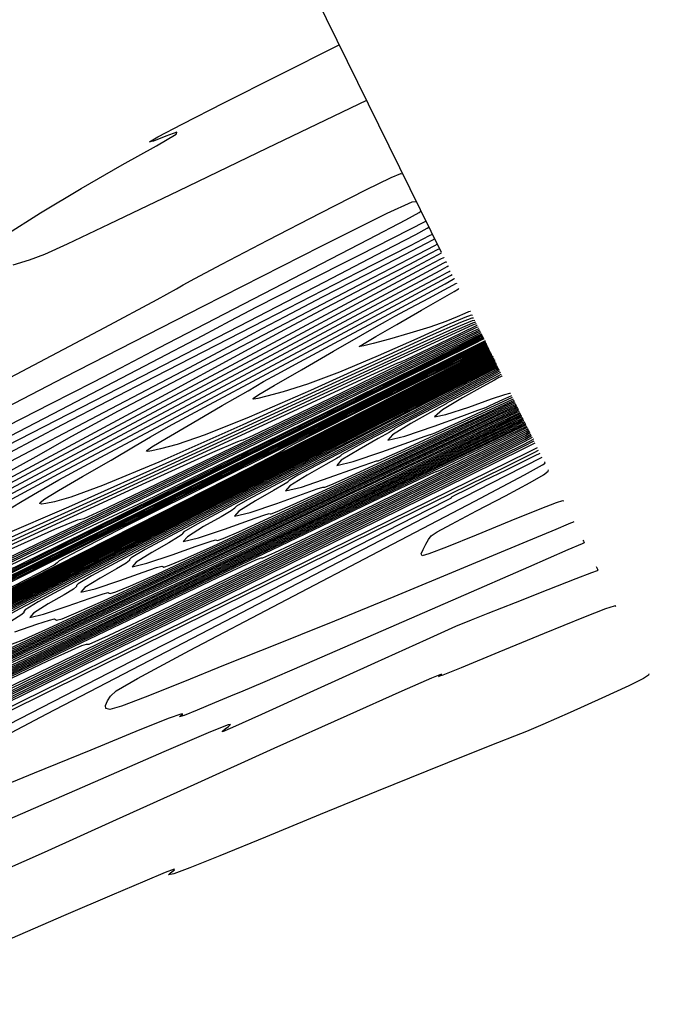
# Model space of a CAD drawing. Extents: x 3249832 to 3255657, y 13789405 to 13793316.
# Tile 182 of 256: x 3255412 to 3255441, y 13790008 to 13790052. Entities that reach past the tile are written whole.
import ezdxf

# ---------------------------------------------------------------- set-up
doc = ezdxf.new("R2010")
doc.units = 0
doc.header["$LTSCALE"] = 100
doc.header["$MEASUREMENT"] = 0
doc.linetypes.add('DASHED', pattern=[0.75, 0.5, -0.25])
for name, color, linetype in [('GRATIO_CON', 10, 'CONTINUOUS'), ('GRATIO_ICON', 7, 'CONTINUOUS'), ('PLAN', 7, 'CONTINUOUS'), ('TARGETS_EAST', 7, 'CONTINUOUS')]:
    doc.layers.add(name, color=color, linetype=linetype)

# ---------------------------------------------------------------- blocks, each defined once
blk = doc.blocks.new('Gratio_032316_contours')
at = {"layer": 'GRATIO_CON', "color": 5, "linetype": 'Continuous', "flags": 128}
for points in [[(3255426.986, 13790048.118), (3255422.567, 13790045.993), (3255418.599, 13790044.087), (3255415.535, 13790042.616), (3255413.666, 13790041.726), (3255412.647, 13790041.267), (3255411.972, 13790041.015), (3255411.245, 13790040.791)], [(3255410.892, 13790042.11), (3255412.48, 13790043.111), (3255414.289, 13790044.201), (3255416.115, 13790045.247), (3255417.64, 13790046.102), (3255418.52, 13790046.615), (3255418.545, 13790046.701), (3255418.049, 13790046.524), (3255417.502, 13790046.312), (3255417.32, 13790046.27), (3255417.699, 13790046.495), (3255418.781, 13790047.062), (3255420.64, 13790048.009), (3255423.063, 13790049.232), (3255425.768, 13790050.595)], [(3255432.227, 13790037.496), (3255432.224, 13790037.498), (3255432.222, 13790037.499), (3255432.22, 13790037.501), (3255431.76, 13790037.276), (3255428.551, 13790035.688), (3255419.844, 13790031.376), (3255404.267, 13790023.664), (3255385.963, 13790014.624), (3255370.453, 13790007.013)], [(3255393.413, 13790026.356), (3255396.284, 13790027.841), (3255397.98, 13790028.747), (3255399.454, 13790029.56), (3255401.926, 13790030.901), (3255406.163, 13790033.157), (3255411.129, 13790035.786), (3255415.336, 13790038.012), (3255417.671, 13790039.257), (3255418.529, 13790039.726), (3255418.681, 13790039.825), (3255418.823, 13790039.915), (3255419.342, 13790040.198), (3255420.552, 13790040.835), (3255422.598, 13790041.898), (3255424.963, 13790043.118), (3255426.964, 13790044.136), (3255428.09, 13790044.686), (3255428.518, 13790044.862), (3255428.596, 13790044.852)], [(3255432.204, 13790037.54), (3255432.202, 13790037.541), (3255432.2, 13790037.543), (3255432.198, 13790037.544), (3255431.829, 13790037.363), (3255429.253, 13790036.089), (3255422.263, 13790032.628), (3255409.759, 13790026.437), (3255395.065, 13790019.179), (3255382.614, 13790013.07), (3255375.628, 13790009.715), (3255372.494, 13790008.293)], [(3255394.78, 13790025.933), (3255398.499, 13790027.865), (3255401.672, 13790029.528), (3255403.589, 13790030.564), (3255405.303, 13790031.5), (3255408.309, 13790033.089), (3255413.544, 13790035.797), (3255419.714, 13790038.96), (3255424.968, 13790041.629), (3255427.917, 13790043.094), (3255429.021, 13790043.599), (3255429.203, 13790043.623)], [(3255432.181, 13790037.584), (3255431.901, 13790037.449), (3255429.957, 13790036.489), (3255424.683, 13790033.878), (3255415.251, 13790029.209), (3255404.167, 13790023.735), (3255394.775, 13790019.126), (3255389.436, 13790016.562), (3255386.586, 13790015.254), (3255383.68, 13790013.922), (3255378.882, 13790011.641), (3255373.194, 13790008.908), (3255368.33, 13790006.573)], [(3255394.453, 13790024.943), (3255397.47, 13790026.54), (3255399.257, 13790027.521), (3255400.603, 13790028.277), (3255402.576, 13790029.332), (3255405.873, 13790031.03), (3255409.716, 13790032.984), (3255412.955, 13790034.627), (3255414.819, 13790035.579), (3255416.044, 13790036.216), (3255417.745, 13790037.101), (3255420.673, 13790038.616), (3255424.139, 13790040.408), (3255427.089, 13790041.937), (3255428.735, 13790042.8), (3255429.335, 13790043.13), (3255429.414, 13790043.193)], [(3255432.158, 13790037.628), (3255431.969, 13790037.537), (3255430.658, 13790036.89), (3255427.102, 13790035.13), (3255420.742, 13790031.981), (3255413.269, 13790028.29), (3255406.936, 13790025.183), (3255403.245, 13790023.409), (3255400.679, 13790022.215), (3255396.972, 13790020.47), (3255390.609, 13790017.415), (3255383.093, 13790013.789), (3255376.68, 13790010.7), (3255373.064, 13790008.986), (3255371.691, 13790008.391)], [(3255370.578, 13790010.936), (3255373.426, 13790012.485), (3255375.626, 13790013.739), (3255376.781, 13790014.496), (3255377.487, 13790015.033), (3255378.591, 13790015.748), (3255380.66, 13790016.906), (3255383.145, 13790018.252), (3255385.215, 13790019.397), (3255386.35, 13790020.102), (3255387.263, 13790020.706), (3255388.978, 13790021.697), (3255392.265, 13790023.44), (3255396.883, 13790025.83), (3255402.342, 13790028.641), (3255408.098, 13790031.613), (3255413.396, 13790034.36), (3255417.432, 13790036.462), (3255419.702, 13790037.656), (3255420.923, 13790038.304), (3255422.114, 13790038.925), (3255424.071, 13790039.923), (3255426.689, 13790041.249), (3255429.636, 13790042.738)], [(3255432.112, 13790037.717), (3255431.776, 13790037.551), (3255431.479, 13790037.404), (3255431.259, 13790037.296), (3255430.861, 13790037.104), (3255428.865, 13790036.137), (3255423.556, 13790033.565), (3255414.064, 13790028.964), (3255402.891, 13790023.552), (3255393.381, 13790018.955), (3255388.042, 13790016.396), (3255386.044, 13790015.482), (3255385.719, 13790015.413), (3255385.592, 13790015.481), (3255384.957, 13790015.324), (3255383.298, 13790014.668), (3255380.348, 13790013.365), (3255376.847, 13790011.776), (3255373.781, 13790010.385), (3255371.897, 13790009.563)], [(3255372.218, 13790011.192), (3255373.134, 13790011.752), (3255374.809, 13790012.682), (3255377.343, 13790014.046), (3255380.79, 13790015.884), (3255385.037, 13790018.153), (3255389.311, 13790020.454), (3255392.672, 13790022.301), (3255394.541, 13790023.391), (3255395.772, 13790024.149), (3255397.581, 13790025.184), (3255400.782, 13790026.903), (3255404.586, 13790028.913), (3255407.807, 13790030.621), (3255409.675, 13790031.645), (3255411.111, 13790032.446), (3255413.455, 13790033.696), (3255417.574, 13790035.831), (3255422.457, 13790038.337), (3255426.619, 13790040.468), (3255428.945, 13790041.659), (3255429.802, 13790042.1), (3255429.923, 13790042.166)], [(3255432.084, 13790037.775), (3255431.841, 13790037.66), (3255430.151, 13790036.843), (3255425.564, 13790034.62), (3255417.358, 13790030.643), (3255407.699, 13790025.964), (3255399.477, 13790021.99), (3255394.863, 13790019.778)], [(3255392.267, 13790021.761), (3255397.254, 13790024.438), (3255401.196, 13790026.582), (3255403.421, 13790027.838), (3255404.915, 13790028.707), (3255407.076, 13790029.902), (3255410.842, 13790031.901), (3255415.307, 13790034.243), (3255419.103, 13790036.233), (3255421.252, 13790037.372), (3255422.347, 13790037.964), (3255423.368, 13790038.508), (3255425.036, 13790039.372), (3255427.012, 13790040.388), (3255428.695, 13790041.255), (3255429.634, 13790041.746), (3255429.977, 13790041.935), (3255430.022, 13790041.974)], [(3255432.056, 13790037.834), (3255431.855, 13790037.743), (3255430.472, 13790037.077), (3255426.724, 13790035.263), (3255420.017, 13790032.013), (3255412.123, 13790028.19), (3255405.405, 13790024.942), (3255401.634, 13790023.134), (3255400.223, 13790022.488), (3255399.994, 13790022.439), (3255399.852, 13790022.46), (3255399.03, 13790022.174), (3255396.842, 13790021.238), (3255392.936, 13790019.474)], [(3255393.849, 13790022.356), (3255399.496, 13790025.37), (3255405.197, 13790028.422), (3255409.719, 13790030.863), (3255412.278, 13790032.273), (3255413.874, 13790033.169), (3255415.952, 13790034.298), (3255419.505, 13790036.172), (3255423.711, 13790038.37), (3255427.294, 13790040.236), (3255429.297, 13790041.278), (3255430.036, 13790041.662), (3255430.142, 13790041.717)], [(3255432.027, 13790037.893), (3255431.87, 13790037.825), (3255430.794, 13790037.311), (3255427.883, 13790035.905), (3255422.675, 13790033.383), (3255416.547, 13790030.416), (3255411.332, 13790027.895), (3255408.405, 13790026.491), (3255407.31, 13790025.989), (3255407.132, 13790025.951), (3255406.982, 13790025.949), (3255406.066, 13790025.599), (3255403.614, 13790024.523), (3255399.23, 13790022.528), (3255394.017, 13790020.14)], [(3255395.232, 13790022.848), (3255400.378, 13790025.592), (3255406.726, 13790028.979), (3255413.139, 13790032.407), (3255418.242, 13790035.144), (3255421.087, 13790036.684), (3255422.444, 13790037.429), (3255423.514, 13790038.009), (3255425.197, 13790038.897), (3255427.189, 13790039.938), (3255428.887, 13790040.822), (3255429.837, 13790041.315), (3255430.188, 13790041.496), (3255430.239, 13790041.52)], [(3255431.957, 13790038.032), (3255431.889, 13790038.004), (3255431.433, 13790037.787), (3255430.199, 13790037.192), (3255427.992, 13790036.125), (3255425.396, 13790034.868), (3255423.187, 13790033.8), (3255421.947, 13790033.205), (3255421.483, 13790032.993), (3255421.407, 13790032.976), (3255421.242, 13790032.928), (3255420.138, 13790032.448), (3255417.158, 13790031.093), (3255411.818, 13790028.636), (3255405.463, 13790025.715), (3255399.893, 13790023.184), (3255396.476, 13790021.688), (3255394.841, 13790021.044)], [(3255394.856, 13790021.872), (3255395.786, 13790022.424), (3255396.582, 13790022.904), (3255397.124, 13790023.252), (3255397.892, 13790023.715), (3255399.52, 13790024.622), (3255402.488, 13790026.223), (3255406.677, 13790028.46), (3255411.816, 13790031.198), (3255417.522, 13790034.24), (3255422.953, 13790037.14), (3255427.156, 13790039.385), (3255429.458, 13790040.616), (3255430.306, 13790041.07), (3255430.429, 13790041.134), (3255430.432, 13790041.13), (3255430.436, 13790041.124), (3255430.442, 13790041.117)], [(3255431.918, 13790038.105), (3255431.897, 13790038.097), (3255431.751, 13790038.027), (3255431.356, 13790037.837), (3255430.651, 13790037.496), (3255429.821, 13790037.094), (3255429.114, 13790036.752), (3255428.718, 13790036.562), (3255428.569, 13790036.494), (3255428.545, 13790036.489), (3255428.372, 13790036.418), (3255427.175, 13790035.873), (3255423.93, 13790034.378), (3255418.112, 13790031.691), (3255411.186, 13790028.503)], [(3255407.982, 13790028.908), (3255412.203, 13790031.161), (3255416.872, 13790033.647), (3255421.421, 13790036.071), (3255425.375, 13790038.182), (3255428.286, 13790039.738), (3255429.861, 13790040.583), (3255430.441, 13790040.896), (3255430.524, 13790040.942), (3255430.525, 13790040.942), (3255430.527, 13790040.939), (3255430.531, 13790040.933), (3255430.535, 13790040.927), (3255430.54, 13790040.919), (3255430.545, 13790040.91)], [(3255431.881, 13790038.179), (3255431.717, 13790038.111), (3255430.586, 13790037.594), (3255427.521, 13790036.179), (3255422.025, 13790033.639), (3255415.471, 13790030.624), (3255409.702, 13790028.008)], [(3255410.074, 13790029.771), (3255413.475, 13790031.594), (3255417.73, 13790033.862), (3255421.928, 13790036.096), (3255425.32, 13790037.902), (3255427.798, 13790039.225), (3255429.416, 13790040.092), (3255430.264, 13790040.55), (3255430.576, 13790040.722), (3255430.62, 13790040.75), (3255430.62, 13790040.751), (3255430.621, 13790040.75), (3255430.622, 13790040.747)], [(3255431.846, 13790038.254), (3255431.706, 13790038.211), (3255430.783, 13790037.803), (3255428.292, 13790036.663), (3255423.827, 13790034.606), (3255418.48, 13790032.154), (3255413.723, 13790030.011), (3255410.679, 13790028.711)], [(3255410.656, 13790029.689), (3255411.662, 13790030.279), (3255412.337, 13790030.684), (3255413.297, 13790031.229), (3255415.352, 13790032.345), (3255418.968, 13790034.279), (3255423.256, 13790036.563), (3255426.984, 13790038.544), (3255429.219, 13790039.733), (3255430.221, 13790040.266), (3255430.548, 13790040.441), (3255430.671, 13790040.508), (3255430.716, 13790040.533), (3255430.722, 13790040.538)], [(3255431.762, 13790038.429), (3255431.676, 13790038.429), (3255431.172, 13790038.231), (3255429.832, 13790037.636), (3255427.429, 13790036.541), (3255424.498, 13790035.214), (3255421.765, 13790034.018), (3255419.799, 13790033.232), (3255418.553, 13790032.805), (3255417.824, 13790032.605), (3255417.426, 13790032.515), (3255417.247, 13790032.489), (3255417.188, 13790032.5), (3255417.204, 13790032.542), (3255417.437, 13790032.702), (3255418.079, 13790033.088), (3255419.224, 13790033.755), (3255420.57, 13790034.532), (3255421.715, 13790035.195), (3255422.409, 13790035.601), (3255423.007, 13790035.941), (3255424.015, 13790036.488), (3255425.753, 13790037.418), (3255427.794, 13790038.507), (3255429.527, 13790039.434), (3255430.493, 13790039.957), (3255430.846, 13790040.156), (3255430.895, 13790040.189), (3255430.895, 13790040.191), (3255430.897, 13790040.189), (3255430.9, 13790040.185)], [(3255431.709, 13790038.542), (3255431.653, 13790038.555), (3255431.362, 13790038.454), (3255430.6, 13790038.127), (3255429.23, 13790037.51), (3255427.508, 13790036.744), (3255425.786, 13790036.021), (3255424.359, 13790035.492), (3255423.283, 13790035.151), (3255422.553, 13790034.953), (3255422.147, 13790034.856), (3255421.976, 13790034.825), (3255421.93, 13790034.83), (3255421.953, 13790034.865), (3255422.202, 13790035.025), (3255422.883, 13790035.428), (3255424.098, 13790036.131), (3255425.527, 13790036.954), (3255426.741, 13790037.653), (3255427.442, 13790038.058), (3255427.836, 13790038.283), (3255428.259, 13790038.513), (3255428.95, 13790038.883), (3255429.761, 13790039.316), (3255430.451, 13790039.684), (3255430.835, 13790039.892), (3255430.975, 13790039.971), (3255430.996, 13790039.983), (3255430.997, 13790039.981), (3255431.001, 13790039.977), (3255431.005, 13790039.972)], [(3255431.619, 13790038.722), (3255431.606, 13790038.726), (3255431.538, 13790038.704), (3255431.362, 13790038.629), (3255431.029, 13790038.482), (3255430.517, 13790038.275), (3255429.807, 13790038.024), (3255428.919, 13790037.752), (3255428.012, 13790037.497), (3255427.281, 13790037.302), (3255426.868, 13790037.197), (3255426.705, 13790037.16), (3255426.671, 13790037.16), (3255426.692, 13790037.183), (3255426.884, 13790037.301), (3255427.407, 13790037.607), (3255428.341, 13790038.146), (3255429.44, 13790038.779), (3255430.372, 13790039.316), (3255430.893, 13790039.62), (3255431.083, 13790039.735), (3255431.109, 13790039.757)], [(3255439.561, 13790022.598), (3255439.549, 13790022.533), (3255439.323, 13790022.381), (3255438.667, 13790022.053), (3255437.474, 13790021.505), (3255436.059, 13790020.875), (3255434.844, 13790020.343), (3255434.111, 13790020.03), (3255433.578, 13790019.817), (3255432.824, 13790019.522), (3255431.517, 13790019.002), (3255429.682, 13790018.264), (3255427.435, 13790017.352), (3255424.933, 13790016.327), (3255422.489, 13790015.324), (3255420.461, 13790014.495), (3255419.121, 13790013.958), (3255418.408, 13790013.691), (3255418.177, 13790013.639), (3255418.267, 13790013.734), (3255418.438, 13790013.864), (3255418.431, 13790013.904), (3255418.021, 13790013.747), (3255417.114, 13790013.362), (3255415.649, 13790012.735), (3255413.603, 13790011.864), (3255411.108, 13790010.788)], [(3255372.379, 13790001.174), (3255373.827, 13790001.935), (3255374.412, 13790002.277), (3255374.417, 13790002.343), (3255374.243, 13790002.337), (3255374.204, 13790002.415), (3255374.258, 13790002.552), (3255374.273, 13790002.678), (3255374.532, 13790002.923), (3255376.97, 13790004.224), (3255383.937, 13790007.721), (3255396.63, 13790013.994), (3255411.648, 13790021.382), (3255424.441, 13790027.666), (3255431.592, 13790031.181), (3255434.225, 13790032.481), (3255434.599, 13790032.672)], [(3255438.1, 13790025.57), (3255438.084, 13790025.599), (3255438.072, 13790025.622), (3255438.066, 13790025.633), (3255438.067, 13790025.628), (3255438.071, 13790025.617), (3255438.071, 13790025.616), (3255438.012, 13790025.61), (3255437.639, 13790025.486), (3255436.652, 13790025.103), (3255434.903, 13790024.389), (3255432.877, 13790023.551), (3255431.212, 13790022.865), (3255430.382, 13790022.534), (3255430.196, 13790022.478), (3255430.299, 13790022.544), (3255430.326, 13790022.576), (3255429.881, 13790022.394), (3255428.561, 13790021.815), (3255426.112, 13790020.722), (3255422.865, 13790019.264), (3255419.303, 13790017.655), (3255415.841, 13790016.086), (3255412.635, 13790014.64), (3255409.776, 13790013.375)], [(3255393.402, 13790011.624), (3255397.54, 13790013.742), (3255400.555, 13790015.29), (3255402.085, 13790016.092), (3255402.536, 13790016.356), (3255402.508, 13790016.385), (3255402.487, 13790016.427), (3255402.516, 13790016.5), (3255402.524, 13790016.567), (3255402.662, 13790016.697), (3255403.961, 13790017.39), (3255407.672, 13790019.253), (3255414.434, 13790022.595), (3255422.434, 13790026.531), (3255429.248, 13790029.88), (3255433.057, 13790031.755), (3255434.458, 13790032.45), (3255434.656, 13790032.555)], [(3255437.213, 13790027.373), (3255437.245, 13790027.308), (3255437.272, 13790027.252), (3255437.29, 13790027.214), (3255437.26, 13790027.185), (3255437.003, 13790027.086), (3255436.307, 13790026.818), (3255435.067, 13790026.329), (3255433.615, 13790025.754), (3255432.391, 13790025.273), (3255431.656, 13790024.988), (3255430.955, 13790024.696), (3255429.652, 13790024.114), (3255427.353, 13790023.071), (3255424.636, 13790021.836), (3255422.322, 13790020.785), (3255421.029, 13790020.206), (3255420.575, 13790020.016), (3255420.577, 13790020.045), (3255420.703, 13790020.142), (3255420.842, 13790020.25), (3255420.934, 13790020.335), (3255420.834, 13790020.325), (3255420.041, 13790020.004), (3255417.969, 13790019.114), (3255414.333, 13790017.535), (3255410.054, 13790015.675)], [(3255391.573, 13790010.205), (3255396.317, 13790012.715), (3255402.565, 13790015.97), (3255409.557, 13790019.581), (3255416.529, 13790023.157), (3255422.7, 13790026.309), (3255427.283, 13790028.645), (3255429.758, 13790029.907), (3255430.656, 13790030.368), (3255430.773, 13790030.433), (3255430.77, 13790030.438), (3255430.774, 13790030.447), (3255430.775, 13790030.456), (3255430.792, 13790030.472), (3255430.951, 13790030.557), (3255431.407, 13790030.786), (3255432.237, 13790031.196), (3255433.22, 13790031.679), (3255434.057, 13790032.091), (3255434.525, 13790032.321), (3255434.697, 13790032.406), (3255434.721, 13790032.419)], [(3255436.63, 13790028.55), (3255436.651, 13790028.506), (3255436.668, 13790028.468), (3255436.681, 13790028.44), (3255436.687, 13790028.427), (3255436.688, 13790028.423), (3255436.687, 13790028.425), (3255436.594, 13790028.386), (3255435.95, 13790028.106), (3255434.204, 13790027.343), (3255431.077, 13790025.979), (3255427.385, 13790024.369), (3255424.215, 13790022.991), (3255422.366, 13790022.196), (3255421.487, 13790021.828), (3255420.936, 13790021.602), (3255420.221, 13790021.301), (3255419.448, 13790020.975), (3255418.871, 13790020.738), (3255418.667, 13790020.673), (3255418.712, 13790020.722), (3255418.805, 13790020.798), (3255418.73, 13790020.803), (3255418.198, 13790020.613), (3255416.904, 13790020.098), (3255414.717, 13790019.202), (3255412.199, 13790018.167), (3255410.089, 13790017.31)], [(3255406.7, 13790017.627), (3255412.762, 13790020.81), (3255419.983, 13790024.574), (3255426.45, 13790027.932), (3255430.717, 13790030.141), (3255433.208, 13790031.422), (3255434.81, 13790032.239)], [(3255435.77, 13790030.285), (3255435.72, 13790030.293), (3255435.442, 13790030.204), (3255434.711, 13790029.922), (3255433.41, 13790029.398), (3255431.874, 13790028.772), (3255430.548, 13790028.233), (3255429.772, 13790027.929), (3255429.463, 13790027.847), (3255429.43, 13790027.931), (3255429.508, 13790028.127), (3255429.629, 13790028.366), (3255429.749, 13790028.58), (3255429.866, 13790028.731), (3255430.142, 13790028.915), (3255430.782, 13790029.261), (3255431.891, 13790029.844), (3255433.182, 13790030.524), (3255434.272, 13790031.11), (3255434.871, 13790031.458), (3255435.079, 13790031.614), (3255435.092, 13790031.675)]]:
    blk.add_lwpolyline(points, dxfattribs=at)
at = {"layer": 'GRATIO_CON', "color": 1, "linetype": 'Continuous', "flags": 128}
for points in [[(3255432.267, 13790037.412), (3255431.77, 13790037.171), (3255428.31, 13790035.461), (3255418.927, 13790030.816), (3255402.14, 13790022.497), (3255382.401, 13790012.69), (3255365.644, 13790004.309)], [(3255366.067, 13789999.373), (3255383.336, 13790007.766), (3255403.612, 13790017.692), (3255420.832, 13790026.145), (3255430.453, 13790030.874), (3255433.996, 13790032.62), (3255434.501, 13790032.875)], [(3255432.287, 13790037.37), (3255431.852, 13790037.159), (3255428.831, 13790035.667), (3255420.635, 13790031.61), (3255405.973, 13790024.344), (3255388.732, 13790015.778), (3255374.097, 13790008.459), (3255365.956, 13790004.3)], [(3255372.538, 13790002.626), (3255388.166, 13790010.222), (3255406.513, 13790019.205), (3255422.096, 13790026.859), (3255430.8, 13790031.144), (3255434.003, 13790032.733), (3255434.457, 13790032.973)], [(3255432.307, 13790037.327), (3255431.935, 13790037.148), (3255429.351, 13790035.873), (3255422.343, 13790032.404), (3255409.806, 13790026.191), (3255395.064, 13790018.867), (3255382.55, 13790012.608), (3255375.588, 13790009.052), (3255373.077, 13790007.676), (3255372.805, 13790007.416), (3255372.85, 13790007.344), (3255372.438, 13790007.072)], [(3255371.145, 13790002.146), (3255379.009, 13790005.88), (3255392.995, 13790012.678), (3255409.415, 13790020.717), (3255423.361, 13790027.566), (3255431.151, 13790031.401), (3255434.018, 13790032.821), (3255434.424, 13790033.033), (3255434.421, 13790033.042), (3255434.419, 13790033.049), (3255434.417, 13790033.056)], [(3255432.327, 13790037.286), (3255432.018, 13790037.138), (3255429.872, 13790036.079), (3255424.051, 13790033.198), (3255413.639, 13790028.039), (3255401.395, 13790021.956), (3255391.002, 13790016.758), (3255385.221, 13790013.804), (3255383.135, 13790012.661), (3255382.909, 13790012.445), (3255382.908, 13790012.366), (3255382.298, 13790012.005), (3255380.444, 13790011.035), (3255376.948, 13790009.252), (3255372.356, 13790006.924)], [(3255369.803, 13790002.279), (3255373.144, 13790003.836), (3255374.943, 13790004.621), (3255375.539, 13790004.797), (3255375.576, 13790004.68), (3255375.948, 13790004.711), (3255378.539, 13790005.838), (3255385.479, 13790009.133), (3255397.824, 13790015.134), (3255412.317, 13790022.231), (3255424.624, 13790028.279), (3255431.498, 13790031.67), (3255434.025, 13790032.933), (3255434.38, 13790033.131)], [(3255432.365, 13790037.206), (3255432.182, 13790037.118), (3255430.912, 13790036.491), (3255427.467, 13790034.787), (3255421.304, 13790031.733), (3255414.058, 13790028.133), (3255407.907, 13790025.056), (3255404.486, 13790023.309), (3255403.251, 13790022.632), (3255403.118, 13790022.504), (3255403.025, 13790022.411), (3255402.016, 13790021.87), (3255399.163, 13790020.408), (3255393.882, 13790017.729), (3255386.985, 13790014.238), (3255379.632, 13790010.517), (3255372.846, 13790007.081), (3255367.102, 13790004.17)], [(3255371.278, 13790003.19), (3255376.373, 13790005.585), (3255382.318, 13790008.406), (3255387.332, 13790010.777), (3255390.084, 13790012.039), (3255391.049, 13790012.421), (3255391.152, 13790012.371), (3255391.425, 13790012.394), (3255393.326, 13790013.221), (3255398.421, 13790015.64), (3255407.483, 13790020.045), (3255418.121, 13790025.255), (3255427.154, 13790029.697), (3255432.198, 13790032.189), (3255434.052, 13790033.12), (3255434.31, 13790033.269)], [(3255432.384, 13790037.166), (3255432.264, 13790037.108), (3255431.432, 13790036.698), (3255429.175, 13790035.581), (3255425.137, 13790033.58), (3255420.39, 13790031.222), (3255416.36, 13790029.206), (3255414.118, 13790028.061), (3255413.309, 13790027.618), (3255413.222, 13790027.534), (3255413.083, 13790027.433), (3255411.876, 13790026.802), (3255408.522, 13790025.095), (3255402.349, 13790021.967), (3255394.3, 13790017.895), (3255385.723, 13790013.555), (3255377.807, 13790009.547), (3255371.108, 13790006.152)], [(3255372.314, 13790003.821), (3255375.73, 13790005.382), (3255381.652, 13790008.177), (3255388.575, 13790011.47), (3255394.426, 13790014.247), (3255397.655, 13790015.748), (3255398.804, 13790016.233), (3255398.939, 13790016.217), (3255399.163, 13790016.236), (3255400.72, 13790016.913), (3255404.892, 13790018.894), (3255412.312, 13790022.501), (3255421.023, 13790026.767), (3255428.42, 13790030.404), (3255432.55, 13790032.446), (3255434.067, 13790033.209), (3255434.279, 13790033.333)], [(3255432.403, 13790037.126), (3255432.346, 13790037.099), (3255431.952, 13790036.904), (3255430.883, 13790036.375), (3255428.97, 13790035.428), (3255426.722, 13790034.31), (3255424.813, 13790033.355), (3255423.751, 13790032.813), (3255423.368, 13790032.603), (3255423.326, 13790032.563), (3255423.141, 13790032.455), (3255421.735, 13790031.735), (3255417.882, 13790029.781), (3255410.816, 13790026.206), (3255401.614, 13790021.552), (3255391.813, 13790016.593), (3255382.768, 13790012.013), (3255375.113, 13790008.134), (3255369.301, 13790005.184)], [(3255370.826, 13790003.383), (3255372.966, 13790004.355), (3255374.403, 13790004.964), (3255376.299, 13790005.786), (3255380.182, 13790007.575), (3255386.932, 13790010.769), (3255394.833, 13790014.534), (3255401.52, 13790017.718), (3255405.225, 13790019.458), (3255406.559, 13790020.046), (3255406.727, 13790020.063), (3255406.901, 13790020.078), (3255408.114, 13790020.605), (3255411.363, 13790022.147), (3255417.141, 13790024.956), (3255423.925, 13790028.279), (3255429.685, 13790031.112), (3255432.901, 13790032.703), (3255434.083, 13790033.298), (3255434.247, 13790033.396)], [(3255432.422, 13790037.087), (3255420.441, 13790031.03), (3255408.774, 13790025.131), (3255397.736, 13790019.546), (3255387.68, 13790014.455), (3255379.112, 13790010.112), (3255372.581, 13790006.797)], [(3255371.313, 13790003.696), (3255374.167, 13790005.029), (3255376.567, 13790006.126), (3255378.17, 13790006.819), (3255380.285, 13790007.751), (3255384.634, 13790009.768), (3255392.212, 13790013.362), (3255401.09, 13790017.598), (3255408.614, 13790021.188), (3255412.796, 13790023.167), (3255414.314, 13790023.858), (3255414.515, 13790023.909), (3255414.64, 13790023.919), (3255415.508, 13790024.297), (3255417.834, 13790025.401), (3255421.97, 13790027.412), (3255426.827, 13790029.791), (3255430.951, 13790031.819), (3255433.253, 13790032.958), (3255434.099, 13790033.385), (3255434.216, 13790033.455)], [(3255432.454, 13790037.022), (3255424.295, 13790032.898), (3255415.786, 13790028.594), (3255406.578, 13790023.934), (3255396.612, 13790018.887), (3255387, 13790014.013), (3255379.141, 13790010.024), (3255374.064, 13790007.436), (3255371.302, 13790005.998)], [(3255372.22, 13790004.269), (3255374.252, 13790005.222), (3255377.367, 13790006.689), (3255380.848, 13790008.322), (3255383.768, 13790009.669), (3255385.702, 13790010.528), (3255388.256, 13790011.68), (3255393.539, 13790014.154), (3255402.771, 13790018.546), (3255413.605, 13790023.726), (3255422.803, 13790028.13), (3255427.937, 13790030.585), (3255429.824, 13790031.482), (3255430.09, 13790031.6), (3255430.116, 13790031.602), (3255430.295, 13790031.68), (3255430.775, 13790031.908), (3255431.629, 13790032.323), (3255432.631, 13790032.814), (3255433.482, 13790033.233), (3255433.957, 13790033.468), (3255434.132, 13790033.556), (3255434.156, 13790033.57)], [(3255432.47, 13790036.99), (3255426.222, 13790033.831), (3255419.292, 13790030.326), (3255410.999, 13790026.128), (3255401.079, 13790021.103), (3255390.943, 13790015.964), (3255382.421, 13790011.637), (3255376.883, 13790008.814), (3255373.868, 13790007.248), (3255372.457, 13790006.459)], [(3255372.612, 13790004.87), (3255372.738, 13790004.787), (3255373.018, 13790004.806), (3255373.584, 13790005.009), (3255374.78, 13790005.546), (3255376.997, 13790006.586), (3255380.393, 13790008.186), (3255384.189, 13790009.968), (3255387.368, 13790011.441), (3255389.445, 13790012.371), (3255392.057, 13790013.556), (3255397.37, 13790016.049), (3255406.918, 13790020.596), (3255419.712, 13790026.717), (3255434.128, 13790033.625)], [(3255432.486, 13790036.958), (3255428.149, 13790034.765), (3255422.798, 13790032.058), (3255415.419, 13790028.322), (3255405.545, 13790023.319), (3255394.887, 13790017.914)], [(3255395.659, 13790015.337), (3255400.527, 13790017.621), (3255409.001, 13790021.655), (3255418.948, 13790026.413), (3255427.395, 13790030.461), (3255432.115, 13790032.723), (3255433.854, 13790033.558), (3255434.103, 13790033.677), (3255434.103, 13790033.677), (3255434.103, 13790033.677), (3255434.103, 13790033.677)], [(3255432.502, 13790036.926), (3255430.076, 13790035.699), (3255426.303, 13790033.79), (3255419.84, 13790030.516), (3255410.012, 13790025.535), (3255398.83, 13790019.865), (3255388.98, 13790014.864)], [(3255394.569, 13790014.984), (3255396.882, 13790016.035), (3255399.261, 13790017.118), (3255403.685, 13790019.194), (3255411.355, 13790022.845), (3255420.359, 13790027.152), (3255428.006, 13790030.816), (3255432.279, 13790032.865), (3255433.852, 13790033.621), (3255434.077, 13790033.729), (3255434.077, 13790033.729), (3255434.078, 13790033.729), (3255434.079, 13790033.729)], [(3255432.537, 13790036.858), (3255432.266, 13790036.72), (3255430.37, 13790035.759), (3255425.223, 13790033.15), (3255415.966, 13790028.457), (3255404.796, 13790022.792), (3255394.675, 13790017.653)], [(3255392.5, 13790014.174), (3255397.553, 13790016.553), (3255401.77, 13790018.527), (3255404.319, 13790019.698), (3255406.465, 13790020.68), (3255410, 13790022.338), (3255416.064, 13790025.225), (3255423.182, 13790028.63), (3255429.228, 13790031.528), (3255432.605, 13790033.148), (3255433.849, 13790033.747), (3255434.026, 13790033.833), (3255434.027, 13790033.834), (3255434.027, 13790033.834), (3255434.028, 13790033.833)], [(3255432.555, 13790036.823), (3255432.302, 13790036.693), (3255430.528, 13790035.792), (3255425.714, 13790033.351), (3255417.048, 13790028.958), (3255406.556, 13790023.636), (3255396.973, 13790018.768), (3255390.428, 13790015.43)], [(3255395.527, 13790015.671), (3255400.893, 13790018.199), (3255405.371, 13790020.298), (3255408.037, 13790021.529), (3255410.067, 13790022.46), (3255413.158, 13790023.911), (3255418.418, 13790026.415), (3255424.594, 13790029.37), (3255429.838, 13790031.884), (3255432.768, 13790033.29), (3255433.847, 13790033.81), (3255434.001, 13790033.886), (3255434.001, 13790033.886), (3255434.001, 13790033.886), (3255434.002, 13790033.886)], [(3255432.574, 13790036.787), (3255432.574, 13790036.786), (3255432.574, 13790036.785), (3255432.573, 13790036.784), (3255432.338, 13790036.663), (3255430.687, 13790035.824), (3255426.205, 13790033.552), (3255418.13, 13790029.458), (3255408.316, 13790024.479), (3255399.27, 13790019.884), (3255392.955, 13790016.661)], [(3255393.461, 13790014.766), (3255398.553, 13790017.168), (3255404.234, 13790019.846), (3255408.972, 13790022.07), (3255411.756, 13790023.361), (3255413.668, 13790024.241), (3255416.315, 13790025.483), (3255420.773, 13790027.605), (3255426.005, 13790030.109), (3255430.449, 13790032.239), (3255432.931, 13790033.432), (3255433.845, 13790033.873), (3255433.975, 13790033.938), (3255433.975, 13790033.939), (3255433.975, 13790033.939), (3255433.975, 13790033.939)], [(3255432.593, 13790036.751), (3255432.592, 13790036.75), (3255432.592, 13790036.748), (3255432.592, 13790036.747), (3255432.374, 13790036.634), (3255430.845, 13790035.857), (3255426.695, 13790033.753), (3255419.212, 13790029.958), (3255410.076, 13790025.323), (3255401.567, 13790020.999), (3255395.482, 13790017.892)], [(3255392.697, 13790014.482), (3255396.205, 13790016.13), (3255401.58, 13790018.665), (3255407.575, 13790021.492), (3255412.572, 13790023.841), (3255415.474, 13790025.192), (3255417.27, 13790026.022), (3255419.473, 13790027.056), (3255423.127, 13790028.796), (3255427.417, 13790030.848), (3255431.06, 13790032.595), (3255433.095, 13790033.573), (3255433.843, 13790033.936), (3255433.95, 13790033.99), (3255433.949, 13790033.991), (3255433.949, 13790033.992), (3255433.949, 13790033.992)], [(3255432.63, 13790036.679), (3255432.63, 13790036.677), (3255432.629, 13790036.675), (3255432.629, 13790036.673), (3255432.446, 13790036.577), (3255431.162, 13790035.923), (3255427.677, 13790034.154), (3255421.375, 13790030.959), (3255413.596, 13790027.01), (3255406.161, 13790023.23), (3255400.537, 13790020.354), (3255396.745, 13790018.391), (3255394.448, 13790017.163)], [(3255394.749, 13790015.658), (3255395.729, 13790016.073), (3255397.816, 13790017.035), (3255401.693, 13790018.857), (3255407.633, 13790021.659), (3255414.257, 13790024.784), (3255419.773, 13790027.384), (3255422.911, 13790028.856), (3255424.474, 13790029.583), (3255425.788, 13790030.2), (3255427.836, 13790031.176), (3255430.24, 13790032.326), (3255432.282, 13790033.305), (3255433.422, 13790033.854), (3255433.842, 13790034.057), (3255433.901, 13790034.089)], [(3255432.648, 13790036.641), (3255432.648, 13790036.64), (3255432.648, 13790036.638), (3255432.648, 13790036.635), (3255432.482, 13790036.548), (3255431.321, 13790035.956), (3255428.167, 13790034.355), (3255422.457, 13790031.459), (3255415.355, 13790027.854), (3255408.459, 13790024.345), (3255403.064, 13790021.585), (3255399.274, 13790019.622), (3255396.891, 13790018.353), (3255395.682, 13790017.658)], [(3255395.001, 13790016.449), (3255395.751, 13790016.699), (3255396.196, 13790016.819), (3255396.381, 13790016.826), (3255396.433, 13790016.768), (3255396.483, 13790016.701), (3255396.677, 13790016.705), (3255397.164, 13790016.863), (3255398.19, 13790017.303), (3255400.375, 13790018.312), (3255404.437, 13790020.22), (3255410.66, 13790023.156), (3255417.598, 13790026.431), (3255423.374, 13790029.156), (3255426.629, 13790030.687), (3255428.076, 13790031.364), (3255428.946, 13790031.773), (3255430.191, 13790032.366), (3255431.652, 13790033.065), (3255432.893, 13790033.66), (3255433.586, 13790033.993), (3255433.841, 13790034.117), (3255433.877, 13790034.136)], [(3255432.666, 13790036.603), (3255432.666, 13790036.602), (3255432.666, 13790036.6), (3255432.666, 13790036.598), (3255432.518, 13790036.52), (3255431.479, 13790035.989), (3255428.658, 13790034.556), (3255423.539, 13790031.96), (3255417.115, 13790028.698), (3255410.756, 13790025.461)], [(3255407.182, 13790021.584), (3255413.687, 13790024.653), (3255420.939, 13790028.077), (3255426.974, 13790030.927), (3255430.347, 13790032.519), (3255431.678, 13790033.145), (3255432.103, 13790033.345), (3255432.545, 13790033.556), (3255433.064, 13790033.804), (3255433.504, 13790034.015), (3255433.75, 13790034.133), (3255433.84, 13790034.177), (3255433.853, 13790034.184)], [(3255432.685, 13790036.566), (3255432.684, 13790036.565), (3255432.684, 13790036.563), (3255432.684, 13790036.561), (3255432.554, 13790036.491), (3255431.638, 13790036.022), (3255429.149, 13790034.757), (3255424.621, 13790032.46), (3255418.875, 13790029.542), (3255413.053, 13790026.576), (3255408.119, 13790024.047)], [(3255409.638, 13790022.811), (3255416.237, 13790025.924), (3255424.593, 13790029.87), (3255433.829, 13790034.234)], [(3255432.721, 13790036.49), (3255432.626, 13790036.435), (3255431.955, 13790036.089), (3255430.13, 13790035.159), (3255426.785, 13790033.461), (3255422.395, 13790031.229), (3255417.647, 13790028.807), (3255413.173, 13790026.509), (3255409.391, 13790024.549)], [(3255410.149, 13790023.199), (3255413.847, 13790024.934), (3255419.226, 13790027.47), (3255425.101, 13790030.244), (3255429.949, 13790032.534), (3255432.642, 13790033.805), (3255433.635, 13790034.273), (3255433.777, 13790034.339), (3255433.778, 13790034.339), (3255433.778, 13790034.339), (3255433.778, 13790034.34)], [(3255432.74, 13790036.45), (3255432.663, 13790036.404), (3255432.114, 13790036.121), (3255430.621, 13790035.36), (3255427.867, 13790033.961), (3255424.155, 13790032.073), (3255419.945, 13790029.922), (3255415.701, 13790027.741), (3255411.921, 13790025.781), (3255409.108, 13790024.3)], [(3255410.41, 13790023.411), (3255412.519, 13790024.386), (3255415.951, 13790025.995), (3255420.808, 13790028.284), (3255426.05, 13790030.759), (3255430.355, 13790032.792), (3255432.744, 13790033.919), (3255433.625, 13790034.334), (3255433.751, 13790034.392), (3255433.752, 13790034.392), (3255433.753, 13790034.392), (3255433.753, 13790034.392)], [(3255432.76, 13790036.408), (3255432.7, 13790036.372), (3255432.273, 13790036.152), (3255431.112, 13790035.56), (3255428.949, 13790034.461), (3255425.915, 13790032.916), (3255422.242, 13790031.038), (3255418.228, 13790028.972), (3255414.45, 13790027.012), (3255411.551, 13790025.489), (3255409.985, 13790024.635)], [(3255411.04, 13790023.855), (3255411.652, 13790024.098), (3255412.847, 13790024.629), (3255414.889, 13790025.573), (3255418.055, 13790027.056), (3255422.389, 13790029.098), (3255427, 13790031.274), (3255430.761, 13790033.05), (3255432.846, 13790034.033), (3255433.615, 13790034.394), (3255433.726, 13790034.445), (3255433.726, 13790034.444), (3255433.727, 13790034.445), (3255433.728, 13790034.445)], [(3255432.78, 13790036.365), (3255432.737, 13790036.34), (3255432.432, 13790036.183), (3255431.603, 13790035.76), (3255430.031, 13790034.961), (3255427.675, 13790033.76), (3255424.539, 13790032.153), (3255420.755, 13790030.203), (3255416.979, 13790028.244), (3255413.995, 13790026.679), (3255412.369, 13790025.798), (3255411.79, 13790025.448), (3255411.731, 13790025.364), (3255411.729, 13790025.315), (3255411.594, 13790025.201), (3255411.2, 13790024.956)], [(3255411.334, 13790024.46), (3255412.312, 13790024.804), (3255412.88, 13790024.989), (3255413.1, 13790025.036), (3255413.146, 13790025.011), (3255413.193, 13790024.983), (3255413.433, 13790025.047), (3255414.066, 13790025.303), (3255415.284, 13790025.847), (3255417.259, 13790026.76), (3255420.16, 13790028.118), (3255423.971, 13790029.912), (3255427.949, 13790031.789), (3255431.167, 13790033.308), (3255432.948, 13790034.147), (3255433.605, 13790034.455), (3255433.7, 13790034.498), (3255433.701, 13790034.497), (3255433.701, 13790034.497), (3255433.701, 13790034.497)], [(3255432.82, 13790036.281), (3255432.811, 13790036.276), (3255432.75, 13790036.245), (3255432.585, 13790036.16), (3255432.195, 13790035.961), (3255431.195, 13790035.447), (3255429.133, 13790034.384), (3255425.81, 13790032.665), (3255422.038, 13790030.707), (3255418.882, 13790029.057), (3255417.136, 13790028.124), (3255416.509, 13790027.76), (3255416.438, 13790027.681), (3255416.43, 13790027.64), (3255416.282, 13790027.527), (3255415.86, 13790027.273), (3255415.128, 13790026.852), (3255414.447, 13790026.432), (3255414.274, 13790026.227), (3255414.908, 13790026.381), (3255416, 13790026.75), (3255417.044, 13790027.119), (3255417.646, 13790027.323), (3255417.877, 13790027.382), (3255417.921, 13790027.366), (3255417.967, 13790027.349), (3255418.221, 13790027.431), (3255418.896, 13790027.715), (3255420.158, 13790028.283), (3255421.999, 13790029.134), (3255424.369, 13790030.24), (3255427.134, 13790031.54), (3255429.847, 13790032.818), (3255431.979, 13790033.824), (3255433.152, 13790034.375), (3255433.585, 13790034.576), (3255433.648, 13790034.603), (3255433.649, 13790034.602), (3255433.649, 13790034.601), (3255433.649, 13790034.601)], [(3255432.842, 13790036.235), (3255432.756, 13790036.188), (3255432.147, 13790035.87), (3255430.491, 13790035.012), (3255427.528, 13790033.477), (3255424.045, 13790031.669), (3255421.09, 13790030.125), (3255419.45, 13790029.25), (3255418.86, 13790028.911), (3255418.791, 13790028.84), (3255418.781, 13790028.802), (3255418.626, 13790028.691), (3255418.189, 13790028.431), (3255417.434, 13790027.998), (3255416.731, 13790027.565), (3255416.553, 13790027.354), (3255417.206, 13790027.513), (3255418.333, 13790027.894), (3255419.409, 13790028.277), (3255420.03, 13790028.49), (3255420.266, 13790028.555), (3255420.309, 13790028.543), (3255420.354, 13790028.532), (3255420.615, 13790028.623), (3255421.31, 13790028.92), (3255422.595, 13790029.502), (3255424.369, 13790030.321), (3255426.473, 13790031.301), (3255428.716, 13790032.354), (3255430.796, 13790033.334), (3255432.385, 13790034.082), (3255433.253, 13790034.49), (3255433.574, 13790034.638), (3255433.622, 13790034.657)], [(3255432.868, 13790036.185), (3255432.797, 13790036.141), (3255432.291, 13790035.872), (3255430.91, 13790035.153), (3255428.437, 13790033.87), (3255425.53, 13790032.36), (3255423.064, 13790031.071), (3255421.695, 13790030.341), (3255421.202, 13790030.058), (3255421.145, 13790029.999), (3255421.132, 13790029.965), (3255420.971, 13790029.854), (3255420.519, 13790029.589), (3255419.739, 13790029.145), (3255419.014, 13790028.699), (3255418.831, 13790028.481), (3255419.505, 13790028.645), (3255420.666, 13790029.039), (3255421.775, 13790029.435), (3255422.413, 13790029.657), (3255422.654, 13790029.728), (3255422.696, 13790029.721), (3255422.741, 13790029.716), (3255423.009, 13790029.814), (3255423.725, 13790030.126), (3255425.031, 13790030.72), (3255426.74, 13790031.508), (3255428.578, 13790032.362), (3255430.297, 13790033.168), (3255431.745, 13790033.849), (3255432.79, 13790034.341), (3255433.354, 13790034.606), (3255433.562, 13790034.702), (3255433.593, 13790034.714)], [(3255432.893, 13790036.135), (3255432.839, 13790036.095), (3255432.434, 13790035.874), (3255431.328, 13790035.293), (3255429.346, 13790034.263), (3255427.015, 13790033.051), (3255425.037, 13790032.018), (3255423.939, 13790031.432), (3255423.544, 13790031.205), (3255423.498, 13790031.157), (3255423.482, 13790031.127), (3255423.315, 13790031.017), (3255422.849, 13790030.748), (3255422.045, 13790030.291), (3255421.298, 13790029.833), (3255421.109, 13790029.608), (3255421.803, 13790029.777), (3255423, 13790030.183), (3255424.141, 13790030.593), (3255424.796, 13790030.824), (3255425.043, 13790030.901), (3255425.084, 13790030.899), (3255425.128, 13790030.899), (3255425.403, 13790031.006), (3255426.139, 13790031.332), (3255427.468, 13790031.938), (3255429.11, 13790032.695), (3255430.682, 13790033.424), (3255431.879, 13790033.982), (3255432.694, 13790034.364), (3255433.195, 13790034.6), (3255433.454, 13790034.722), (3255433.55, 13790034.766), (3255433.564, 13790034.771)], [(3255432.95, 13790036.019), (3255432.926, 13790035.99), (3255432.724, 13790035.872), (3255432.167, 13790035.572), (3255431.165, 13790035.048), (3255429.985, 13790034.433), (3255428.984, 13790033.91), (3255428.429, 13790033.614), (3255428.229, 13790033.499), (3255428.205, 13790033.475), (3255428.184, 13790033.452), (3255428.003, 13790033.343), (3255427.508, 13790033.064), (3255426.657, 13790032.584), (3255425.865, 13790032.1), (3255425.665, 13790031.863), (3255426.4, 13790032.041), (3255427.666, 13790032.472), (3255428.873, 13790032.909), (3255429.563, 13790033.158), (3255429.82, 13790033.247), (3255429.859, 13790033.254), (3255429.884, 13790033.256), (3255430.042, 13790033.321), (3255430.469, 13790033.512), (3255431.255, 13790033.872), (3255432.308, 13790034.358), (3255433.497, 13790034.907)], [(3255432.989, 13790035.936), (3255432.977, 13790035.922), (3255432.873, 13790035.861), (3255432.588, 13790035.708), (3255432.075, 13790035.439), (3255431.471, 13790035.124), (3255430.958, 13790034.856), (3255430.673, 13790034.705), (3255430.571, 13790034.646), (3255430.559, 13790034.633), (3255430.534, 13790034.614), (3255430.348, 13790034.507), (3255429.838, 13790034.222), (3255428.962, 13790033.731), (3255428.149, 13790033.234), (3255427.943, 13790032.99), (3255428.698, 13790033.173), (3255429.999, 13790033.617), (3255431.238, 13790034.067), (3255431.947, 13790034.326), (3255432.208, 13790034.42), (3255432.246, 13790034.431), (3255432.255, 13790034.432), (3255432.307, 13790034.454), (3255432.45, 13790034.517), (3255432.712, 13790034.637), (3255433.063, 13790034.799), (3255433.459, 13790034.982)], [(3255433.028, 13790035.854), (3255433.027, 13790035.853), (3255433.023, 13790035.851), (3255433.009, 13790035.843), (3255432.985, 13790035.83), (3255432.956, 13790035.815), (3255432.931, 13790035.803), (3255432.89, 13790035.78), (3255432.692, 13790035.671), (3255432.168, 13790035.381), (3255431.26, 13790034.875), (3255430.37, 13790034.344), (3255430.012, 13790034.04), (3255430.524, 13790034.131), (3255431.551, 13790034.47), (3255432.562, 13790034.829), (3255433.148, 13790035.03), (3255433.369, 13790035.092), (3255433.409, 13790035.085)]]:
    blk.add_lwpolyline(points, dxfattribs=at)
at = {"layer": 'GRATIO_ICON', "color": 7, "linetype": 'Continuous', "flags": 128}
for points in [[(3255432.135, 13790037.673), (3255432.037, 13790037.625), (3255431.36, 13790037.291), (3255429.522, 13790036.381), (3255426.234, 13790034.754), (3255422.371, 13790032.846), (3255419.098, 13790031.239), (3255417.053, 13790030.257), (3255414.772, 13790029.176), (3255410.264, 13790027.017), (3255402.337, 13790023.19), (3255392.992, 13790018.671), (3255385.03, 13790014.828), (3255380.553, 13790012.691), (3255378.867, 13790011.936), (3255378.581, 13790011.901), (3255378.463, 13790011.992), (3255377.921, 13790011.899), (3255376.526, 13790011.382), (3255374.055, 13790010.311), (3255371.124, 13790008.988)], [(3255371.38, 13790011.111), (3255374.26, 13790012.648), (3255377.808, 13790014.544), (3255381.368, 13790016.469), (3255384.149, 13790018.02), (3255385.661, 13790018.943), (3255386.629, 13790019.591), (3255388.086, 13790020.466), (3255390.721, 13790021.904), (3255393.865, 13790023.582), (3255396.511, 13790025.009), (3255398.024, 13790025.879), (3255399.281, 13790026.624), (3255401.533, 13790027.858), (3255405.652, 13790030.01), (3255410.986, 13790032.757), (3255416.506, 13790035.592), (3255421.326, 13790038.075), (3255425.137, 13790040.047), (3255427.776, 13790041.419), (3255429.181, 13790042.157), (3255429.696, 13790042.436), (3255429.766, 13790042.485)], [(3255431.995, 13790037.958), (3255431.882, 13790037.912), (3255431.115, 13790037.548), (3255429.041, 13790036.548), (3255425.334, 13790034.754), (3255420.972, 13790032.642), (3255417.259, 13790030.847), (3255415.176, 13790029.848), (3255414.396, 13790029.491), (3255414.27, 13790029.464), (3255414.112, 13790029.439), (3255413.102, 13790029.023), (3255410.386, 13790027.808), (3255405.524, 13790025.582), (3255399.74, 13790022.927), (3255394.671, 13790020.624)], [(3255394.243, 13790022.048), (3255396.995, 13790023.538), (3255401.151, 13790025.759), (3255406.761, 13790028.749), (3255413.622, 13790032.41), (3255420.53, 13790036.097), (3255426.026, 13790039.032), (3255429.055, 13790040.649), (3255430.171, 13790041.244), (3255430.331, 13790041.329)], [(3255431.811, 13790038.328), (3255431.695, 13790038.311), (3255430.98, 13790038.011), (3255429.063, 13790037.148), (3255425.628, 13790035.573), (3255421.489, 13790033.684), (3255417.744, 13790032.015), (3255415.239, 13790030.972), (3255413.824, 13790030.459), (3255413.096, 13790030.256), (3255412.706, 13790030.173), (3255412.517, 13790030.153), (3255412.447, 13790030.17), (3255412.454, 13790030.218), (3255412.671, 13790030.378), (3255413.276, 13790030.748), (3255414.351, 13790031.378), (3255415.613, 13790032.111), (3255416.688, 13790032.737), (3255417.376, 13790033.144), (3255418.178, 13790033.599), (3255419.771, 13790034.463), (3255422.556, 13790035.952), (3255425.827, 13790037.696), (3255428.606, 13790039.177), (3255430.157, 13790040.008), (3255430.726, 13790040.321), (3255430.803, 13790040.373)], [(3255432.346, 13790037.246), (3255432.1, 13790037.128), (3255430.392, 13790036.285), (3255425.759, 13790033.992), (3255417.472, 13790029.886), (3255407.727, 13790025.044), (3255399.455, 13790020.907), (3255394.853, 13790018.556), (3255393.193, 13790017.647), (3255393.013, 13790017.475), (3255392.966, 13790017.388), (3255392.157, 13790016.937), (3255389.803, 13790015.722), (3255385.415, 13790013.49), (3255379.671, 13790010.581), (3255373.542, 13790007.479), (3255367.885, 13790004.615)], [(3255371.093, 13790002.993), (3255376.061, 13790005.343), (3255380.238, 13790007.306), (3255382.514, 13790008.33), (3255383.294, 13790008.609), (3255383.364, 13790008.525), (3255383.687, 13790008.553), (3255385.933, 13790009.53), (3255391.95, 13790012.387), (3255402.653, 13790017.589), (3255415.219, 13790023.743), (3255425.889, 13790028.989), (3255431.847, 13790031.932), (3255434.037, 13790033.03), (3255434.342, 13790033.206)], [(3255432.438, 13790037.055), (3255422.368, 13790031.964), (3255412.28, 13790026.862), (3255402.157, 13790021.74), (3255392.146, 13790016.671), (3255383.056, 13790012.063), (3255375.861, 13790008.41), (3255371.246, 13790006.057)], [(3255371.508, 13790003.859), (3255374.34, 13790005.193), (3255377.507, 13790006.676), (3255380.167, 13790007.898), (3255381.936, 13790008.673), (3255384.27, 13790009.715), (3255389.087, 13790011.961), (3255397.491, 13790015.954), (3255407.347, 13790020.662), (3255415.708, 13790024.659), (3255420.367, 13790026.876), (3255422.069, 13790027.67), (3255422.303, 13790027.754), (3255422.378, 13790027.761), (3255422.901, 13790027.989), (3255424.304, 13790028.655), (3255426.8, 13790029.867), (3255429.729, 13790031.302), (3255432.216, 13790032.526), (3255433.605, 13790033.213), (3255434.115, 13790033.47), (3255434.186, 13790033.512)], [(3255432.518, 13790036.894), (3255417.191, 13790029.125), (3255403.324, 13790022.094), (3255392.378, 13790016.537)], [(3255394.212, 13790014.907), (3255398.17, 13790016.755), (3255400.601, 13790017.866), (3255402.863, 13790018.899), (3255406.842, 13790020.766), (3255413.71, 13790024.035), (3255421.771, 13790027.891), (3255428.617, 13790031.172), (3255432.442, 13790033.007), (3255433.851, 13790033.684), (3255434.052, 13790033.781), (3255434.052, 13790033.782), (3255434.053, 13790033.781), (3255434.054, 13790033.781)], [(3255432.612, 13790036.715), (3255432.611, 13790036.713), (3255432.611, 13790036.712), (3255432.611, 13790036.71), (3255432.41, 13790036.606), (3255431.004, 13790035.89), (3255427.186, 13790033.954), (3255420.294, 13790030.458), (3255411.836, 13790026.167), (3255403.864, 13790022.114), (3255398.01, 13790019.123), (3255394.216, 13790017.159)], [(3255395.256, 13790015.758), (3255398.949, 13790017.493), (3255404.607, 13790020.162), (3255410.916, 13790023.138), (3255416.173, 13790025.613), (3255419.192, 13790027.024), (3255420.872, 13790027.803), (3255422.63, 13790028.628), (3255425.482, 13790029.986), (3255428.829, 13790031.587), (3255431.671, 13790032.95), (3255433.258, 13790033.714), (3255433.842, 13790033.998), (3255433.924, 13790034.041)], [(3255432.703, 13790036.528), (3255432.59, 13790036.464), (3255431.797, 13790036.056), (3255429.639, 13790034.959), (3255425.703, 13790032.96), (3255420.635, 13790030.385), (3255415.35, 13790027.691), (3255410.646, 13790025.278)], [(3255407.779, 13790022.011), (3255411.742, 13790023.873), (3255417.645, 13790026.656), (3255424.152, 13790029.729), (3255429.543, 13790032.276), (3255432.541, 13790033.691), (3255433.645, 13790034.213), (3255433.803, 13790034.287)], [(3255432.8, 13790036.323), (3255432.774, 13790036.308), (3255432.591, 13790036.214), (3255432.094, 13790035.96), (3255431.113, 13790035.461), (3255429.435, 13790034.604), (3255426.836, 13790033.268), (3255423.283, 13790031.434), (3255419.508, 13790029.476), (3255416.438, 13790027.868), (3255414.752, 13790026.961), (3255414.15, 13790026.604), (3255414.084, 13790026.523), (3255414.08, 13790026.477), (3255413.938, 13790026.364), (3255413.53, 13790026.114), (3255412.822, 13790025.705), (3255412.163, 13790025.298), (3255411.996, 13790025.1), (3255412.609, 13790025.248), (3255413.667, 13790025.605), (3255414.678, 13790025.962), (3255415.263, 13790026.156), (3255415.489, 13790026.209), (3255415.534, 13790026.188), (3255415.58, 13790026.166), (3255415.827, 13790026.239), (3255416.481, 13790026.509), (3255417.721, 13790027.065), (3255419.629, 13790027.947), (3255422.264, 13790029.179), (3255425.553, 13790030.726), (3255428.898, 13790032.304), (3255431.573, 13790033.566), (3255433.05, 13790034.261), (3255433.595, 13790034.516), (3255433.674, 13790034.55), (3255433.675, 13790034.549), (3255433.675, 13790034.549), (3255433.675, 13790034.549)], [(3255432.917, 13790036.085), (3255432.88, 13790036.048), (3255432.578, 13790035.876), (3255431.747, 13790035.434), (3255430.255, 13790034.656), (3255428.5, 13790033.742), (3255427.011, 13790032.964), (3255426.184, 13790032.523), (3255425.886, 13790032.352), (3255425.852, 13790032.316), (3255425.833, 13790032.289), (3255425.659, 13790032.18), (3255425.179, 13790031.906), (3255424.351, 13790031.438), (3255423.582, 13790030.966), (3255423.387, 13790030.736), (3255424.101, 13790030.909), (3255425.333, 13790031.328), (3255426.507, 13790031.751), (3255427.18, 13790031.991), (3255427.431, 13790032.074), (3255427.471, 13790032.076), (3255427.513, 13790032.081), (3255427.777, 13790032.189), (3255428.489, 13790032.507), (3255429.798, 13790033.107), (3255431.554, 13790033.916), (3255433.534, 13790034.831)], [(3255436.225, 13790029.36), (3255436.165, 13790029.335), (3255436.112, 13790029.312), (3255436.073, 13790029.295), (3255435.976, 13790029.255), (3255435.426, 13790029.026), (3255433.949, 13790028.412), (3255431.307, 13790027.314), (3255428.2, 13790026.025), (3255425.565, 13790024.938), (3255424.057, 13790024.328), (3255423.207, 13790023.995), (3255422.265, 13790023.624), (3255420.694, 13790022.988), (3255418.807, 13790022.223), (3255417.132, 13790021.553), (3255416.074, 13790021.156), (3255415.556, 13790021.009), (3255415.38, 13790021.043), (3255415.371, 13790021.19), (3255415.458, 13790021.395), (3255415.592, 13790021.606), (3255415.847, 13790021.839), (3255416.789, 13790022.392), (3255419.103, 13790023.632), (3255423.131, 13790025.745), (3255427.829, 13790028.199), (3255431.807, 13790030.278), (3255434.023, 13790031.45), (3255434.833, 13790031.897), (3255434.941, 13790031.979), (3255434.932, 13790031.998), (3255434.925, 13790032.015), (3255434.919, 13790032.031)]]:
    blk.add_lwpolyline(points, dxfattribs=at)

msp = doc.modelspace()

# ---------------------------------------------------------------- linework, layer by layer
at = {"layer": 'PLAN', "color": 8, "linetype": 'DASHED'}
msp.add_line((3253817.29, 13793315.6), (3255656.88, 13789581.47), dxfattribs=at)

# ---------------------------------------------------------------- block references
at = {"layer": 'TARGETS_EAST'}
msp.add_blockref('Gratio_032316_contours', (0, 0), dxfattribs=at)

doc.saveas('drawing.dxf')
